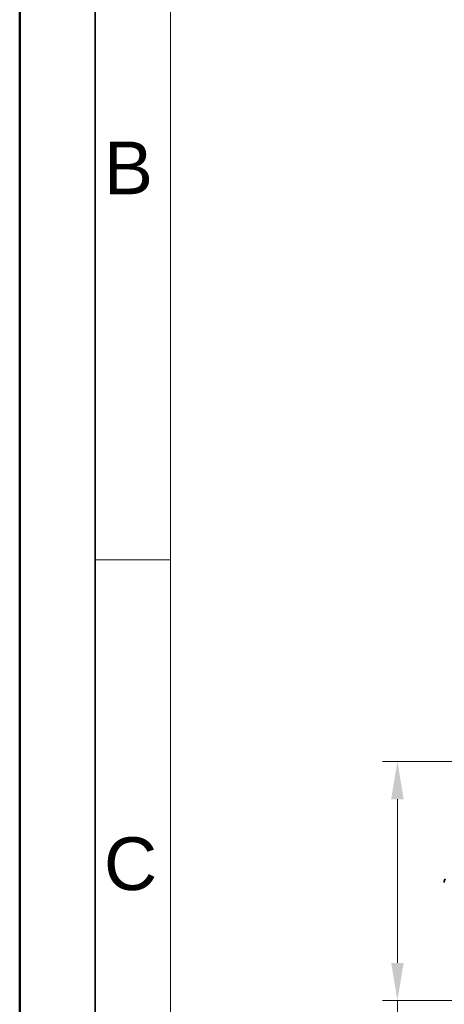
# Model space of a CAD drawing. Header units: millimetres. Extents: x 0 to 420, y 0 to 297.
# Tile 5 of 46: x 0 to 28, y 160 to 225. Entities that reach past the tile are written whole.
import ezdxf

# ---------------------------------------------------------------- set-up
doc = ezdxf.new("R2010")
doc.units = ezdxf.units.MM
doc.layers.get('0').update_dxf_attribs({"lineweight": 25})
for name, color, linetype, lineweight in [('001', 7, 'Continuous', 50), ('Bemaßung (ISO)', 7, 'Continuous', 18), ('Sichtbar (ISO)', 7, 'Continuous', 35)]:
    doc.layers.add(name, color=color, linetype=linetype, lineweight=lineweight)
doc.layers.add('Symbole(DIN)', color=3, linetype='Continuous', lineweight=25, true_color=0x00ff00)
doc.styles.add('Aktuell-DIN', font='arial.ttf')
doc.styles.add('Notiztext (DIN)', font='isocpeur.ttf')
doc.dimstyles.new('Standard (DIN)', dxfattribs={"dimtxt": 3.5, "dimasz": 2.5, "dimexe": 1, "dimexo": 0, "dimgap": 0.7, "dimtad": 1, "dimtoh": 1, "dimrnd": 1e-08, "dimtxsty": 'Notiztext (DIN)', "dimcen": 0.09, "dimdle": 10, "dimclrd": 256, "dimclre": 256, "dimclrt": 256, "dimazin": 2, "dimtfac": 0.514286, "dimtdec": 4, "dimtmove": 0, "dimatfit": 3, "dimfxl": 1, "dimtolj": 1, "dimlwd": -1, "dimlwe": -1, "dimarcsym": 0})

# ---------------------------------------------------------------- blocks, each defined once
blk = doc.blocks.new('*D26')
at = {"layer": 'Bemaßung (ISO)', "transparency": 16777216}
for p, q in [((30.71, 175.781), (24.057, 175.781)), ((25.057, 173.281), (25.057, 162.423)), ((35.057, 159.923), (24.057, 159.923)), ((25.057, 159.923), (25.057, 135.56))]:
    blk.add_line(p, q, dxfattribs=at)
for points in [[(24.64, 173.281), (25.474, 173.281), (25.057, 175.781)], [(24.64, 162.423), (25.474, 162.423), (25.057, 159.923)]]:
    blk.add_solid(points, dxfattribs=at)
at = {"layer": 'Defpoints', "color": 0, "transparency": 16777216}
for p in [(30.71, 175.781), (25.057, 159.923), (35.057, 159.923)]:
    blk.add_point(p, dxfattribs=at)
at = {"layer": 'Bemaßung (ISO)', "transparency": 16777216, "insert": (14.324, 136.26), "char_height": 3.5, "attachment_point": 1, "rotation": 90, "style": 'Notiztext (DIN)'}
blk.add_mtext('\\A1;{  }15,9{\\P(0.626")}', dxfattribs=at)
blk = doc.blocks.new('Ränder Basler-A3')
at = {"layer": '001'}
blk.add_line((0, 0), (0, 297), dxfattribs=at)
at = {"layer": '001', "color": 7, "linetype": 'Continuous', "lineweight": 35}
blk.add_line((5, 5), (5, 292), dxfattribs=at)
at = {"layer": '001', "color": 7, "linetype": 'Continuous', "lineweight": 18}
for p, q in [((10, 10), (10, 287)), ((10, 189.164), (5, 189.164))]:
    blk.add_line(p, q, dxfattribs=at)
at = {"layer": 'Symbole(DIN)', "color": 250, "true_color": 0x3f3f3f, "char_height": 3.5, "attachment_point": 4, "style": 'Aktuell-DIN'}
for s, insert in [('\\fArial|b0|i0;B', (5.586, 215.191)), ('\\fArial|b0|i0;C', (5.588, 168.983))]:
    blk.add_mtext(s, dxfattribs=dict(at, insert=insert))

msp = doc.modelspace()

# ---------------------------------------------------------------- linework, layer by layer
at = {"layer": 'Sichtbar (ISO)'}
msp.add_line((28.167, 167.761), (28.167, 167.861), dxfattribs=at)
msp.add_arc((26.367, 168.733), 2, 334.15807, 338.43761, dxfattribs=at)

# ---------------------------------------------------------------- block references
msp.add_blockref('Ränder Basler-A3', (0, 0))

# ---------------------------------------------------------------- dimensions: what is measured, and where the dimension line sits
at = {"layer": 'Bemaßung (ISO)'}
dim = msp.add_linear_dim(base=(25.057, 159.923), p1=(30.71, 175.781), p2=(35.057, 159.923), angle=90, text='{  }<>{\\P(0.626")}', dimstyle='Standard (DIN)', override={"dimtoh": 0, "dimdec": 1, "dimtp": 0, "dimtm": 0, "dimtdec": 4, "dimtofl": 0, "dimatfit": 2, "dimtvp": -0.25}, dxfattribs=at)
dim.commit()
dim.dimension.update_dxf_attribs({"geometry": '*D26', "text_midpoint": (25.057, 143.785), "dimtype": 160})

doc.saveas('drawing.dxf')
